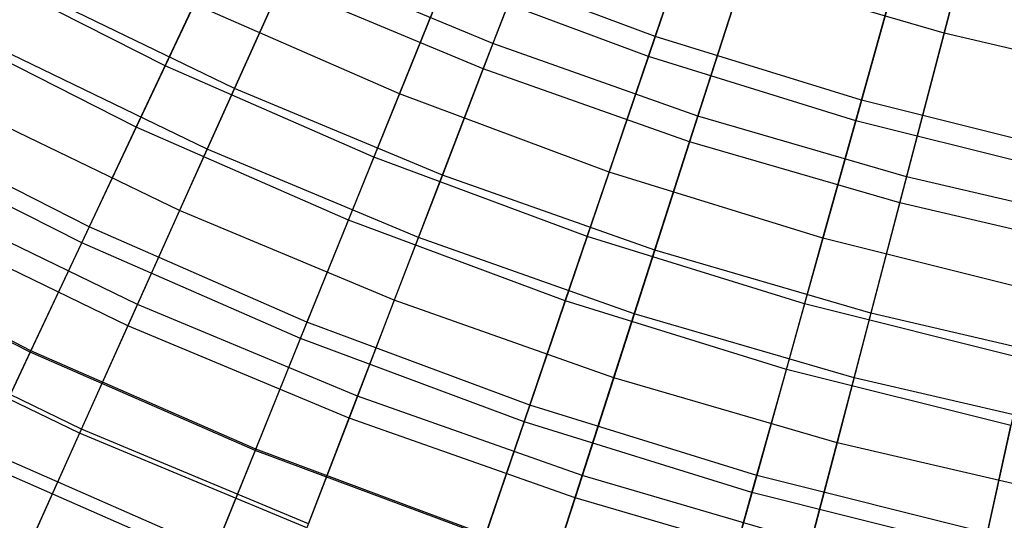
# Model space of a CAD drawing. Extents: x -135 to 135, y -135 to 135.
# Tile 174 of 207: x -11.18 to -5.32, y -24.59 to -21.61. Entities that reach past the tile are written whole.
import ezdxf

# ---------------------------------------------------------------- set-up
doc = ezdxf.new("R2010")
doc.units = 0
doc.header["$LTSCALE"] = 25.4
doc.layers.get('0').update_dxf_attribs({"linetype": 'CONTINUOUS'})

# ---------------------------------------------------------------- blocks, each defined once
blk = doc.blocks.new('SANTANA_BIURKO_A_PM_STL')
at = {"color": 0}
for p, q in [((-6.8849, -20.2048, 148.1627), (-7.4372, -21.8256, 151.0295)), ((-6.8849, -20.2048, 148.1627), (-7.4372, -21.8256, 151.0295)), ((-8.4218, -21.8988, 151.2113), (-7.8573, -20.4309, 148.5832)), ((-8.4218, -21.8988, 151.2113), (-7.8573, -20.4309, 148.5832)), ((-5.7412, -20.5591, 148.1627), (-6.2018, -22.2082, 151.0295)), ((-5.7412, -20.5591, 148.1627), (-6.2018, -22.2082, 151.0295)), ((-5.4445, -20.8065, 190.3423), (-5.6749, -21.6871, 189.3751)), ((-5.4445, -20.8065, 190.3423), (-5.6749, -21.6871, 189.3751)), ((-9.8341, -20.8556, 151.0295), (-10.3175, -21.8807, 152.9881)), ((-9.8341, -20.8556, 151.0295), (-10.3175, -21.8807, 152.9881)), ((-7.1918, -22.333, 151.2113), (-6.7097, -20.836, 148.5832)), ((-7.1918, -22.333, 151.2113), (-6.7097, -20.836, 148.5832)), ((-8.0466, -20.9233, 189.3751), (-8.3641, -21.7489, 188.3423)), ((-8.0466, -20.9233, 189.3751), (-8.3641, -21.7489, 188.3423)), ((-7.3964, -21.7058, 188.3992), (-7.1296, -20.9229, 189.3476)), ((-7.3964, -21.7058, 188.3992), (-7.1296, -20.9229, 189.3476)), ((-5.9395, -22.6982, 151.2113), (-5.5414, -21.1767, 148.5832)), ((-5.9395, -22.6982, 151.2113), (-5.5414, -21.1767, 148.5832)), ((-10.3175, -21.8807, 152.9881), (-11.5281, -21.2678, 152.9881)), ((-10.3175, -21.8807, 152.9881), (-11.5281, -21.2678, 152.9881)), ((-9.5599, -21.2505, 188.3423), (-9.9044, -22.0162, 187.2648)), ((-9.5599, -21.2505, 188.3423), (-9.9044, -22.0162, 187.2648)), ((-8.3641, -21.7489, 188.3423), (-9.5599, -21.2505, 188.3423)), ((-8.3641, -21.7489, 188.3423), (-9.5599, -21.2505, 188.3423)), ((-8.9221, -22.0484, 187.3245), (-8.6018, -21.2569, 188.3992)), ((-8.9221, -22.0484, 187.3245), (-8.6018, -21.2569, 188.3992)), ((-7.3964, -21.7058, 188.3992), (-8.6018, -21.2569, 188.3992)), ((-7.3964, -21.7058, 188.3992), (-8.6018, -21.2569, 188.3992)), ((-6.1677, -22.0864, 188.3992), (-5.9453, -21.2897, 189.3476)), ((-6.1677, -22.0864, 188.3992), (-5.9453, -21.2897, 189.3476)), ((-6.8714, -21.3382, 189.3751), (-7.1425, -22.1801, 188.3423)), ((-6.8714, -21.3382, 189.3751), (-7.1425, -22.1801, 188.3423)), ((-5.6749, -21.6871, 189.3751), (-6.8714, -21.3382, 189.3751)), ((-5.6749, -21.6871, 189.3751), (-6.8714, -21.3382, 189.3751)), ((-10.0674, -22.3786, 153.0923), (-9.6258, -21.3969, 151.2113)), ((-10.0674, -22.3786, 153.0923), (-9.6258, -21.3969, 151.2113)), ((-8.4218, -21.8988, 151.2113), (-9.6258, -21.3969, 151.2113)), ((-8.4218, -21.8988, 151.2113), (-9.6258, -21.3969, 151.2113)), ((-8.6493, -21.3742, 151.0295), (-9.0744, -22.4248, 152.9881)), ((-8.6493, -21.3742, 151.0295), (-9.0744, -22.4248, 152.9881)), ((-7.4372, -21.8256, 151.0295), (-8.6493, -21.3742, 151.0295)), ((-7.4372, -21.8256, 151.0295), (-8.6493, -21.3742, 151.0295)), ((-9.9044, -22.0162, 187.2648), (-11.1126, -21.4317, 187.2648)), ((-9.9044, -22.0162, 187.2648), (-11.1126, -21.4317, 187.2648)), ((-10.49, -22.2465, 186.2003), (-10.1444, -21.5135, 187.3245)), ((-10.49, -22.2465, 186.2003), (-10.1444, -21.5135, 187.3245)), ((-8.9221, -22.0484, 187.3245), (-10.1444, -21.5135, 187.3245)), ((-8.9221, -22.0484, 187.3245), (-10.1444, -21.5135, 187.3245)), ((-10.49, -22.2465, 186.2003), (-11.7209, -21.6233, 186.2003)), ((-10.49, -22.2465, 186.2003), (-11.7209, -21.6233, 186.2003)), ((-7.6718, -22.514, 187.3245), (-7.3964, -21.7058, 188.3992)), ((-7.6718, -22.514, 187.3245), (-7.3964, -21.7058, 188.3992)), ((-6.1677, -22.0864, 188.3992), (-7.3964, -21.7058, 188.3992)), ((-6.1677, -22.0864, 188.3992), (-7.3964, -21.7058, 188.3992)), ((-5.6749, -21.6871, 189.3751), (-5.8988, -22.5428, 188.3423)), ((-5.6749, -21.6871, 189.3751), (-5.8988, -22.5428, 188.3423)), ((-4.4609, -21.9689, 189.3751), (-5.6749, -21.6871, 189.3751)), ((-4.4609, -21.9689, 189.3751), (-5.6749, -21.6871, 189.3751)), ((-8.3641, -21.7489, 188.3423), (-8.6655, -22.5326, 187.2648)), ((-8.3641, -21.7489, 188.3423), (-8.6655, -22.5326, 187.2648)), ((-7.1425, -22.1801, 188.3423), (-8.3641, -21.7489, 188.3423)), ((-7.1425, -22.1801, 188.3423), (-8.3641, -21.7489, 188.3423)), ((-10.0674, -22.3786, 153.0923), (-11.2956, -21.7845, 153.0923)), ((-10.0674, -22.3786, 153.0923), (-11.2956, -21.7845, 153.0923)), ((-7.4372, -21.8256, 151.0295), (-7.8028, -22.8983, 152.9881)), ((-7.4372, -21.8256, 151.0295), (-7.8028, -22.8983, 152.9881)), ((-6.2018, -22.2082, 151.0295), (-7.4372, -21.8256, 151.0295)), ((-6.2018, -22.2082, 151.0295), (-7.4372, -21.8256, 151.0295)), ((-10.3175, -21.8807, 152.9881), (-10.7702, -22.8407, 154.9323)), ((-10.3175, -21.8807, 152.9881), (-10.7702, -22.8407, 154.9323)), ((-9.0744, -22.4248, 152.9881), (-10.3175, -21.8807, 152.9881)), ((-9.0744, -22.4248, 152.9881), (-10.3175, -21.8807, 152.9881)), ((-8.8082, -22.9035, 153.0923), (-8.4218, -21.8988, 151.2113)), ((-8.8082, -22.9035, 153.0923), (-8.4218, -21.8988, 151.2113)), ((-7.1918, -22.333, 151.2113), (-8.4218, -21.8988, 151.2113)), ((-7.1918, -22.333, 151.2113), (-8.4218, -21.8988, 151.2113)), ((-9.9044, -22.0162, 187.2648), (-10.2318, -22.7439, 186.1381)), ((-9.9044, -22.0162, 187.2648), (-10.2318, -22.7439, 186.1381)), ((-8.6655, -22.5326, 187.2648), (-9.9044, -22.0162, 187.2648)), ((-8.6655, -22.5326, 187.2648), (-9.9044, -22.0162, 187.2648)), ((-9.2261, -22.7997, 186.2003), (-8.9221, -22.0484, 187.3245)), ((-9.2261, -22.7997, 186.2003), (-8.9221, -22.0484, 187.3245)), ((-7.6718, -22.514, 187.3245), (-8.9221, -22.0484, 187.3245)), ((-7.6718, -22.514, 187.3245), (-8.9221, -22.0484, 187.3245)), ((-6.3974, -22.9088, 187.3245), (-6.1677, -22.0864, 188.3992)), ((-6.3974, -22.9088, 187.3245), (-6.1677, -22.0864, 188.3992)), ((-4.9196, -22.3975, 188.3992), (-6.1677, -22.0864, 188.3992)), ((-4.9196, -22.3975, 188.3992), (-6.1677, -22.0864, 188.3992)), ((-10.2318, -22.7439, 186.1381), (-11.4799, -22.1401, 186.1381)), ((-10.2318, -22.7439, 186.1381), (-11.4799, -22.1401, 186.1381)), ((-7.1425, -22.1801, 188.3423), (-7.3999, -22.9793, 187.2648)), ((-7.1425, -22.1801, 188.3423), (-7.3999, -22.9793, 187.2648)), ((-5.8988, -22.5428, 188.3423), (-7.1425, -22.1801, 188.3423)), ((-5.8988, -22.5428, 188.3423), (-7.1425, -22.1801, 188.3423)), ((-10.7702, -22.8407, 154.9323), (-12.0339, -22.2009, 154.9323)), ((-10.7702, -22.8407, 154.9323), (-12.0339, -22.2009, 154.9323)), ((-6.2018, -22.2082, 151.0295), (-6.5066, -23.2998, 152.9881)), ((-6.2018, -22.2082, 151.0295), (-6.5066, -23.2998, 152.9881)), ((-4.9468, -22.521, 151.0295), (-6.2018, -22.2082, 151.0295)), ((-4.9468, -22.521, 151.0295), (-6.2018, -22.2082, 151.0295)), ((-10.8151, -22.936, 185.0324), (-12.0841, -22.2935, 185.0324)), ((-10.8151, -22.936, 185.0324), (-12.0841, -22.2935, 185.0324)), ((-10.8151, -22.936, 185.0324), (-10.49, -22.2465, 186.2003)), ((-10.8151, -22.936, 185.0324), (-10.49, -22.2465, 186.2003)), ((-9.2261, -22.7997, 186.2003), (-10.49, -22.2465, 186.2003)), ((-9.2261, -22.7997, 186.2003), (-10.49, -22.2465, 186.2003)), ((-7.5217, -23.3576, 153.0923), (-7.1918, -22.333, 151.2113)), ((-7.5217, -23.3576, 153.0923), (-7.1918, -22.333, 151.2113)), ((-5.9395, -22.6982, 151.2113), (-7.1918, -22.333, 151.2113)), ((-5.9395, -22.6982, 151.2113), (-7.1918, -22.333, 151.2113)), ((-10.4832, -23.3028, 154.9684), (-10.0674, -22.3786, 153.0923)), ((-10.4832, -23.3028, 154.9684), (-10.0674, -22.3786, 153.0923)), ((-8.8082, -22.9035, 153.0923), (-10.0674, -22.3786, 153.0923)), ((-8.8082, -22.9035, 153.0923), (-10.0674, -22.3786, 153.0923)), ((-9.0744, -22.4248, 152.9881), (-9.4726, -23.4087, 154.9323)), ((-9.0744, -22.4248, 152.9881), (-9.4726, -23.4087, 154.9323)), ((-7.8028, -22.8983, 152.9881), (-9.0744, -22.4248, 152.9881)), ((-7.8028, -22.8983, 152.9881), (-9.0744, -22.4248, 152.9881)), ((-8.6655, -22.5326, 187.2648), (-8.952, -23.2774, 186.1381)), ((-8.6655, -22.5326, 187.2648), (-8.952, -23.2774, 186.1381)), ((-7.3999, -22.9793, 187.2648), (-8.6655, -22.5326, 187.2648)), ((-7.3999, -22.9793, 187.2648), (-8.6655, -22.5326, 187.2648)), ((-7.9332, -23.2811, 186.2003), (-7.6718, -22.514, 187.3245)), ((-7.9332, -23.2811, 186.2003), (-7.6718, -22.514, 187.3245)), ((-6.3974, -22.9088, 187.3245), (-7.6718, -22.514, 187.3245)), ((-6.3974, -22.9088, 187.3245), (-7.6718, -22.514, 187.3245)), ((-5.8988, -22.5428, 188.3423), (-6.1114, -23.3551, 187.2648)), ((-5.8988, -22.5428, 188.3423), (-6.1114, -23.3551, 187.2648)), ((-4.6369, -22.8358, 188.3423), (-5.8988, -22.5428, 188.3423)), ((-4.6369, -22.8358, 188.3423), (-5.8988, -22.5428, 188.3423)), ((-10.4832, -23.3028, 154.9684), (-11.762, -22.6842, 154.9684)), ((-10.4832, -23.3028, 154.9684), (-11.762, -22.6842, 154.9684)), ((-6.212, -23.7396, 153.0923), (-5.9395, -22.6982, 151.2113)), ((-6.212, -23.7396, 153.0923), (-5.9395, -22.6982, 151.2113)), ((-4.6689, -22.9932, 151.2113), (-5.9395, -22.6982, 151.2113)), ((-4.6689, -22.9932, 151.2113), (-5.9395, -22.6982, 151.2113)), ((-10.2318, -22.7439, 186.1381), (-10.5402, -23.4296, 184.9669)), ((-10.2318, -22.7439, 186.1381), (-10.5402, -23.4296, 184.9669)), ((-8.952, -23.2774, 186.1381), (-10.2318, -22.7439, 186.1381)), ((-8.952, -23.2774, 186.1381), (-10.2318, -22.7439, 186.1381)), ((-10.5402, -23.4296, 184.9669), (-11.826, -22.8076, 184.9669)), ((-10.5402, -23.4296, 184.9669), (-11.826, -22.8076, 184.9669)), ((-9.5121, -23.5063, 185.0324), (-9.2261, -22.7997, 186.2003)), ((-9.5121, -23.5063, 185.0324), (-9.2261, -22.7997, 186.2003)), ((-7.9332, -23.2811, 186.2003), (-9.2261, -22.7997, 186.2003)), ((-7.9332, -23.2811, 186.2003), (-9.2261, -22.7997, 186.2003)), ((-10.7702, -22.8407, 154.9323), (-11.1218, -23.5864, 156.5584)), ((-10.7702, -22.8407, 154.9323), (-11.1218, -23.5864, 156.5584)), ((-9.4726, -23.4087, 154.9323), (-10.7702, -22.8407, 154.9323)), ((-9.4726, -23.4087, 154.9323), (-10.7702, -22.8407, 154.9323)), ((-11.1218, -23.5864, 156.5584), (-12.4268, -22.9257, 156.5584)), ((-11.1218, -23.5864, 156.5584), (-12.4268, -22.9257, 156.5584)), ((-11.1179, -23.578, 183.8276), (-12.4224, -22.9176, 183.8276)), ((-11.1179, -23.578, 183.8276), (-12.4224, -22.9176, 183.8276)), ((-11.1179, -23.578, 183.8276), (-10.8151, -22.936, 185.0324)), ((-11.1179, -23.578, 183.8276), (-10.8151, -22.936, 185.0324)), ((-9.5121, -23.5063, 185.0324), (-10.8151, -22.936, 185.0324)), ((-9.5121, -23.5063, 185.0324), (-10.8151, -22.936, 185.0324)), ((-9.1719, -23.8494, 154.9684), (-8.8082, -22.9035, 153.0923)), ((-9.1719, -23.8494, 154.9684), (-8.8082, -22.9035, 153.0923)), ((-7.5217, -23.3576, 153.0923), (-8.8082, -22.9035, 153.0923)), ((-7.5217, -23.3576, 153.0923), (-8.8082, -22.9035, 153.0923)), ((-7.8028, -22.8983, 152.9881), (-8.1451, -23.903, 154.9323)), ((-7.8028, -22.8983, 152.9881), (-8.1451, -23.903, 154.9323)), ((-6.5066, -23.2998, 152.9881), (-7.8028, -22.8983, 152.9881)), ((-6.5066, -23.2998, 152.9881), (-7.8028, -22.8983, 152.9881)), ((-6.6154, -23.6893, 186.2003), (-6.3974, -22.9088, 187.3245)), ((-6.6154, -23.6893, 186.2003), (-6.3974, -22.9088, 187.3245)), ((-5.1028, -23.2314, 187.3245), (-6.3974, -22.9088, 187.3245)), ((-5.1028, -23.2314, 187.3245), (-6.3974, -22.9088, 187.3245)), ((-7.3999, -22.9793, 187.2648), (-7.6445, -23.7389, 186.1381)), ((-7.3999, -22.9793, 187.2648), (-7.6445, -23.7389, 186.1381)), ((-6.1114, -23.3551, 187.2648), (-7.3999, -22.9793, 187.2648)), ((-6.1114, -23.3551, 187.2648), (-7.3999, -22.9793, 187.2648)), ((-8.952, -23.2774, 186.1381), (-9.2219, -23.9792, 184.9669)), ((-8.952, -23.2774, 186.1381), (-9.2219, -23.9792, 184.9669)), ((-7.6445, -23.7389, 186.1381), (-8.952, -23.2774, 186.1381)), ((-7.6445, -23.7389, 186.1381), (-8.952, -23.2774, 186.1381)), ((-8.1791, -24.0027, 185.0324), (-7.9332, -23.2811, 186.2003)), ((-8.1791, -24.0027, 185.0324), (-7.9332, -23.2811, 186.2003)), ((-6.6154, -23.6893, 186.2003), (-7.9332, -23.2811, 186.2003)), ((-6.6154, -23.6893, 186.2003), (-7.9332, -23.2811, 186.2003)), ((-10.8173, -24.0454, 156.5853), (-10.4832, -23.3028, 154.9684)), ((-10.8173, -24.0454, 156.5853), (-10.4832, -23.3028, 154.9684)), ((-9.1719, -23.8494, 154.9684), (-10.4832, -23.3028, 154.9684)), ((-9.1719, -23.8494, 154.9684), (-10.4832, -23.3028, 154.9684)), ((-6.5066, -23.2998, 152.9881), (-6.7921, -24.3221, 154.9323)), ((-6.5066, -23.2998, 152.9881), (-6.7921, -24.3221, 154.9323)), ((-5.1899, -23.6279, 152.9881), (-6.5066, -23.2998, 152.9881)), ((-5.1899, -23.6279, 152.9881), (-6.5066, -23.2998, 152.9881)), ((-6.1114, -23.3551, 187.2648), (-6.3134, -24.1271, 186.1381)), ((-6.1114, -23.3551, 187.2648), (-6.3134, -24.1271, 186.1381)), ((-4.804, -23.6586, 187.2648), (-6.1114, -23.3551, 187.2648)), ((-4.804, -23.6586, 187.2648), (-6.1114, -23.3551, 187.2648)), ((-10.8173, -24.0454, 156.5853), (-12.1369, -23.4071, 156.5853)), ((-10.8173, -24.0454, 156.5853), (-12.1369, -23.4071, 156.5853)), ((-9.4726, -23.4087, 154.9323), (-9.7818, -24.1729, 156.5584)), ((-9.4726, -23.4087, 154.9323), (-9.7818, -24.1729, 156.5584)), ((-8.1451, -23.903, 154.9323), (-9.4726, -23.4087, 154.9323)), ((-8.1451, -23.903, 154.9323), (-9.4726, -23.4087, 154.9323)), ((-7.8323, -24.3222, 154.9684), (-7.5217, -23.3576, 153.0923)), ((-7.8323, -24.3222, 154.9684), (-7.5217, -23.3576, 153.0923)), ((-6.212, -23.7396, 153.0923), (-7.5217, -23.3576, 153.0923)), ((-6.212, -23.7396, 153.0923), (-7.5217, -23.3576, 153.0923)), ((-10.8281, -24.0695, 183.7566), (-12.149, -23.4305, 183.7566)), ((-10.8281, -24.0695, 183.7566), (-12.149, -23.4305, 183.7566)), ((-10.5402, -23.4296, 184.9669), (-10.8281, -24.0695, 183.7566)), ((-10.5402, -23.4296, 184.9669), (-10.8281, -24.0695, 183.7566)), ((-9.2219, -23.9792, 184.9669), (-10.5402, -23.4296, 184.9669)), ((-9.2219, -23.9792, 184.9669), (-10.5402, -23.4296, 184.9669)), ((-9.7783, -24.1643, 183.8276), (-9.5121, -23.5063, 185.0324)), ((-9.7783, -24.1643, 183.8276), (-9.5121, -23.5063, 185.0324)), ((-8.1791, -24.0027, 185.0324), (-9.5121, -23.5063, 185.0324)), ((-8.1791, -24.0027, 185.0324), (-9.5121, -23.5063, 185.0324)), ((-11.1218, -23.5864, 156.5584), (-11.4298, -24.2395, 158.1011)), ((-11.1218, -23.5864, 156.5584), (-11.4298, -24.2395, 158.1011)), ((-11.3965, -24.1689, 182.5933), (-11.1179, -23.578, 183.8276)), ((-11.3965, -24.1689, 182.5933), (-11.1179, -23.578, 183.8276)), ((-9.7818, -24.1729, 156.5584), (-11.1218, -23.5864, 156.5584)), ((-9.7818, -24.1729, 156.5584), (-11.1218, -23.5864, 156.5584)), ((-9.7783, -24.1643, 183.8276), (-11.1179, -23.578, 183.8276)), ((-9.7783, -24.1643, 183.8276), (-11.1179, -23.578, 183.8276)), ((-5.1899, -23.6279, 152.9881), (-5.4176, -24.6647, 154.9323)), ((-5.1899, -23.6279, 152.9881), (-5.4176, -24.6647, 154.9323)), ((-6.8204, -24.4236, 185.0324), (-6.6154, -23.6893, 186.2003)), ((-6.8204, -24.4236, 185.0324), (-6.6154, -23.6893, 186.2003)), ((-5.2767, -24.023, 186.2003), (-6.6154, -23.6893, 186.2003)), ((-5.2767, -24.023, 186.2003), (-6.6154, -23.6893, 186.2003)), ((-7.6445, -23.7389, 186.1381), (-7.875, -24.4546, 184.9669)), ((-7.6445, -23.7389, 186.1381), (-7.875, -24.4546, 184.9669)), ((-6.3134, -24.1271, 186.1381), (-7.6445, -23.7389, 186.1381)), ((-6.3134, -24.1271, 186.1381), (-7.6445, -23.7389, 186.1381)), ((-6.4685, -24.7199, 154.9684), (-6.212, -23.7396, 153.0923)), ((-6.4685, -24.7199, 154.9684), (-6.212, -23.7396, 153.0923)), ((-4.8831, -24.0481, 153.0923), (-6.212, -23.7396, 153.0923)), ((-4.8831, -24.0481, 153.0923), (-6.212, -23.7396, 153.0923)), ((-9.4642, -24.6094, 156.5853), (-9.1719, -23.8494, 154.9684)), ((-9.4642, -24.6094, 156.5853), (-9.1719, -23.8494, 154.9684)), ((-7.8323, -24.3222, 154.9684), (-9.1719, -23.8494, 154.9684)), ((-7.8323, -24.3222, 154.9684), (-9.1719, -23.8494, 154.9684)), ((-8.1451, -23.903, 154.9323), (-8.411, -24.6834, 156.5584)), ((-8.1451, -23.903, 154.9323), (-8.411, -24.6834, 156.5584)), ((-6.7921, -24.3221, 154.9323), (-8.1451, -23.903, 154.9323)), ((-6.7921, -24.3221, 154.9323), (-8.1451, -23.903, 154.9323)), ((-9.2219, -23.9792, 184.9669), (-9.4737, -24.6341, 183.7566)), ((-9.2219, -23.9792, 184.9669), (-9.4737, -24.6341, 183.7566)), ((-7.875, -24.4546, 184.9669), (-9.2219, -23.9792, 184.9669)), ((-7.875, -24.4546, 184.9669), (-9.2219, -23.9792, 184.9669)), ((-8.408, -24.6746, 183.8276), (-8.1791, -24.0027, 185.0324)), ((-8.408, -24.6746, 183.8276), (-8.1791, -24.0027, 185.0324)), ((-6.8204, -24.4236, 185.0324), (-8.1791, -24.0027, 185.0324)), ((-6.8204, -24.4236, 185.0324), (-8.1791, -24.0027, 185.0324)), ((-11.1096, -24.6953, 158.1165), (-10.8173, -24.0454, 156.5853)), ((-11.1096, -24.6953, 158.1165), (-10.8173, -24.0454, 156.5853)), ((-9.4642, -24.6094, 156.5853), (-10.8173, -24.0454, 156.5853)), ((-9.4642, -24.6094, 156.5853), (-10.8173, -24.0454, 156.5853)), ((-5.4402, -24.7676, 185.0324), (-5.2767, -24.023, 186.2003)), ((-5.4402, -24.7676, 185.0324), (-5.2767, -24.023, 186.2003)), ((-10.8281, -24.0695, 183.7566), (-11.0937, -24.6599, 182.5129)), ((-10.8281, -24.0695, 183.7566), (-11.0937, -24.6599, 182.5129)), ((-9.4737, -24.6341, 183.7566), (-10.8281, -24.0695, 183.7566)), ((-9.4737, -24.6341, 183.7566), (-10.8281, -24.0695, 183.7566)), ((-10.0234, -24.7699, 182.5933), (-11.3965, -24.1689, 182.5933)), ((-10.0234, -24.7699, 182.5933), (-11.3965, -24.1689, 182.5933)), ((-9.7818, -24.1729, 156.5584), (-10.0527, -24.8423, 158.1011)), ((-9.7818, -24.1729, 156.5584), (-10.0527, -24.8423, 158.1011)), ((-10.0234, -24.7699, 182.5933), (-9.7783, -24.1643, 183.8276)), ((-10.0234, -24.7699, 182.5933), (-9.7783, -24.1643, 183.8276)), ((-8.411, -24.6834, 156.5584), (-9.7818, -24.1729, 156.5584)), ((-8.411, -24.6834, 156.5584), (-9.7818, -24.1729, 156.5584)), ((-8.408, -24.6746, 183.8276), (-9.7783, -24.1643, 183.8276)), ((-8.408, -24.6746, 183.8276), (-9.7783, -24.1643, 183.8276)), ((-6.3134, -24.1271, 186.1381), (-6.5037, -24.8545, 184.9669)), ((-6.3134, -24.1271, 186.1381), (-6.5037, -24.8545, 184.9669)), ((-4.9628, -24.4406, 186.1381), (-6.3134, -24.1271, 186.1381)), ((-4.9628, -24.4406, 186.1381), (-6.3134, -24.1271, 186.1381)), ((-10.0527, -24.8423, 158.1011), (-11.4298, -24.2395, 158.1011)), ((-10.0527, -24.8423, 158.1011), (-11.4298, -24.2395, 158.1011)), ((-8.0819, -25.0973, 156.5853), (-7.8323, -24.3222, 154.9684)), ((-8.0819, -25.0973, 156.5853), (-7.8323, -24.3222, 154.9684)), ((-6.4685, -24.7199, 154.9684), (-7.8323, -24.3222, 154.9684)), ((-6.4685, -24.7199, 154.9684), (-7.8323, -24.3222, 154.9684)), ((-6.7921, -24.3221, 154.9323), (-7.0138, -25.1161, 156.5584)), ((-6.7921, -24.3221, 154.9323), (-7.0138, -25.1161, 156.5584)), ((-5.4176, -24.6647, 154.9323), (-6.7921, -24.3221, 154.9323)), ((-5.4176, -24.6647, 154.9323), (-6.7921, -24.3221, 154.9323)), ((-7.875, -24.4546, 184.9669), (-8.09, -25.1225, 183.7566)), ((-7.875, -24.4546, 184.9669), (-8.09, -25.1225, 183.7566)), ((-6.5037, -24.8545, 184.9669), (-7.875, -24.4546, 184.9669)), ((-6.5037, -24.8545, 184.9669), (-7.875, -24.4546, 184.9669)), ((-7.0113, -25.1072, 183.8276), (-6.8204, -24.4236, 185.0324)), ((-7.0113, -25.1072, 183.8276), (-6.8204, -24.4236, 185.0324)), ((-5.4402, -24.7676, 185.0324), (-6.8204, -24.4236, 185.0324)), ((-5.4402, -24.7676, 185.0324), (-6.8204, -24.4236, 185.0324))]:
    blk.add_line(p, q, dxfattribs=at)

msp = doc.modelspace()

# ---------------------------------------------------------------- block references
at = {"color": 253}
msp.add_blockref('SANTANA_BIURKO_A_PM_STL', (0, 0), dxfattribs=at)

doc.saveas('drawing.dxf')
